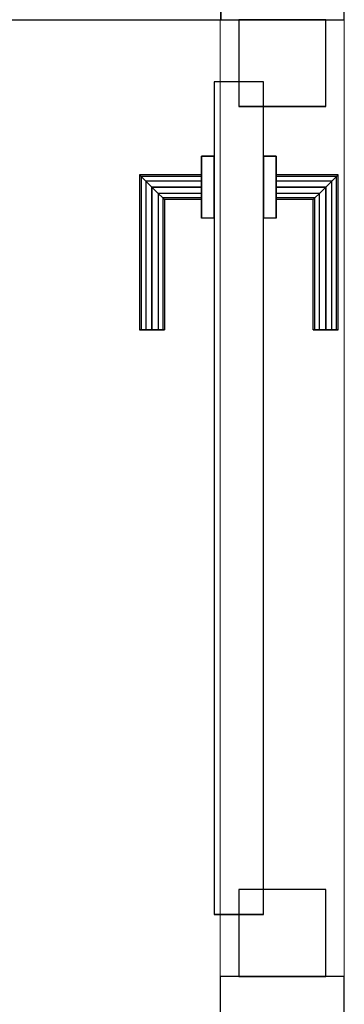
# Model space of a CAD drawing. Header units: metres. Extents: x 397.7 to 427.5, y 12.7 to 28.4.
# Tile 101 of 133: x 408.725 to 408.987, y 26.856 to 27.649. Entities that reach past the tile are written whole.
import ezdxf

# ---------------------------------------------------------------- set-up
doc = ezdxf.new("R2010")
doc.units = ezdxf.units.M
doc.layers.add('01_CARPINTERIA', color=5, linetype='Continuous', lineweight=25, true_color=0x0000ff)
for name, color, linetype, lineweight in [('A-GENM-____-OTLN', 7, 'Continuous', 18), ('A-WALL-____-MCUT', 7, 'Continuous', 25), ('A-WALL-____-OTLN', 7, 'Continuous', 25)]:
    doc.layers.add(name, color=color, linetype=linetype, lineweight=lineweight)

# ---------------------------------------------------------------- blocks, each defined once
blk = doc.blocks.new('Family - Evans P3-156328-06_ELEC_P3')
at = {"layer": 'A-WALL-____-MCUT', "color": 253, "true_color": 0xaaaaaa}
for p, q in [((2.89049, 0), (2.89049, 0.05)), ((0, 0), (2.89049, 0))]:
    blk.add_line(p, q, dxfattribs=at)
at = {"layer": 'A-WALL-____-OTLN', "color": 253, "true_color": 0xaaaaaa}
for p, q in [((2.89049, 0), (2.89049, 0.05)), ((0, 0), (2.89049, 0))]:
    blk.add_line(p, q, dxfattribs=at)
at = {"layer": 'A-WALL-____-OTLN', "color": 253, "lineweight": 18, "true_color": 0xaaaaaa}
blk.add_line((0, 0), (2.89049, 0), dxfattribs=at)
blk = doc.blocks.new('Family - Evans P3-156399-06_ELEC_P3')
at = {"layer": 'A-WALL-____-MCUT', "color": 253, "true_color": 0xaaaaaa}
for p, q in [((0, 0.09951), (0, 0)), ((0.05, 0.09951), (0, 0.09951)), ((0.41879, 0.1), (0.05, 0.1)), ((0.05, 0.1), (0.05, 0.09951)), ((0.41879, 0), (0.41879, 0.1)), ((0, 0), (0.41879, 0))]:
    blk.add_line(p, q, dxfattribs=at)
at = {"layer": 'A-WALL-____-OTLN', "color": 253, "true_color": 0xaaaaaa}
for p, q in [((0, 0.09951), (0, 0)), ((0.05, 0.09951), (0, 0.09951)), ((0.05, 0.1), (0.05, 0.09951)), ((0.41879, 0.1), (0.05, 0.1)), ((0.41879, 0), (0.41879, 0.1)), ((0, 0), (0.41879, 0))]:
    blk.add_line(p, q, dxfattribs=at)
at = {"layer": 'A-WALL-____-OTLN', "color": 253, "lineweight": 18, "true_color": 0xaaaaaa}
blk.add_line((0, 0), (0.41879, 0), dxfattribs=at)
blk = doc.blocks.new('Family - LONDR55-XX_ZZ-ARQ-CAA-M3D-Londres55-156675-06_ELEC_P3')
at = {"layer": '01_CARPINTERIA', "color": 161, "true_color": 0xaaaaff}
for p, q in [((0.52103, 0.14866), (0.52103, 0.15)), ((0.52103, 0.15), (0.52103, 0.14866)), ((0.64603, 0.15), (0.52103, 0.15)), ((0.52103, 0.145), (0.52103, 0.14866)), ((0.52103, 0.14866), (0.52103, 0.145)), ((0.64469, 0.14866), (0.52103, 0.14866)), ((0.64469, 0.14866), (0.52103, 0.14866)), ((0.52103, 0.14), (0.52103, 0.145)), ((0.52103, 0.145), (0.52103, 0.14)), ((0.64103, 0.145), (0.52103, 0.145)), ((0.64103, 0.145), (0.52103, 0.145)), ((0.64103, 0.145), (0.63603, 0.14)), ((0.63603, 0.14), (0.64103, 0.145)), ((0.64469, 0.14866), (0.64103, 0.145)), ((0.64103, 0.145), (0.64469, 0.14866)), ((0.64103, 0.1), (0.64103, 0.145)), ((0.64103, 0.1), (0.64103, 0.145)), ((0.64603, 0.15), (0.64469, 0.14866)), ((0.64469, 0.14866), (0.64603, 0.15)), ((0.64469, 0.1), (0.64469, 0.14866)), ((0.64469, 0.1), (0.64469, 0.14866)), ((0.64603, 0.1), (0.64603, 0.15)), ((0.52103, 0.135), (0.52103, 0.14)), ((0.52103, 0.14), (0.52103, 0.135)), ((0.52103, 0.14), (0.63603, 0.14)), ((0.63603, 0.14), (0.52103, 0.14)), ((0.52103, 0.135), (0.52103, 0.13134)), ((0.52103, 0.13134), (0.52103, 0.135)), ((0.63103, 0.135), (0.52103, 0.135)), ((0.63103, 0.135), (0.52103, 0.135)), ((0.62737, 0.13134), (0.63103, 0.135)), ((0.63103, 0.135), (0.62737, 0.13134)), ((0.63103, 0.135), (0.63603, 0.14)), ((0.63603, 0.14), (0.63103, 0.135)), ((0.63103, 0.1), (0.63103, 0.135)), ((0.63103, 0.1), (0.63103, 0.135)), ((0.63603, 0.14), (0.63603, 0.1)), ((0.63603, 0.1), (0.63603, 0.14)), ((0.52103, 0.13134), (0.52103, 0.13)), ((0.52103, 0.13), (0.52103, 0.13134)), ((0.62737, 0.13134), (0.52103, 0.13134)), ((0.62737, 0.13134), (0.52103, 0.13134)), ((0.62603, 0.13), (0.52103, 0.13)), ((0.62603, 0.13), (0.62737, 0.13134)), ((0.62737, 0.13134), (0.62603, 0.13)), ((0.62603, 0.1), (0.62603, 0.13)), ((0.62737, 0.1), (0.62737, 0.13134)), ((0.62737, 0.1), (0.62737, 0.13134)), ((0.66103, 0.1), (0.61103, 0.1)), ((0.61103, 0.1), (0.66103, 0.1)), ((0.61103, 0.09), (0.61103, 0.1)), ((0.61103, 0.09), (0.61103, 0.1)), ((0.62737, 0.1), (0.62603, 0.1)), ((0.62603, 0.1), (0.62737, 0.1)), ((0.63103, 0.1), (0.62737, 0.1)), ((0.62737, 0.1), (0.63103, 0.1)), ((0.63603, 0.1), (0.63103, 0.1)), ((0.63103, 0.1), (0.63603, 0.1)), ((0.64103, 0.1), (0.63603, 0.1)), ((0.63603, 0.1), (0.64103, 0.1)), ((0.64103, 0.1), (0.64469, 0.1)), ((0.64469, 0.1), (0.64103, 0.1)), ((0.64469, 0.1), (0.64603, 0.1)), ((0.64603, 0.1), (0.64469, 0.1)), ((0.66103, 0.09), (0.66103, 0.1)), ((0.66103, 0.1), (0.66103, 0.09)), ((0.72103, 0.09), (0.05, 0.09)), ((0.05, 0.09), (0.05, 0.05)), ((0.72103, 0.09), (0.05, 0.09)), ((0.05, 0.05), (0.05, 0.09)), ((0.66103, 0.09), (0.61103, 0.09)), ((0.61103, 0.09), (0.66103, 0.09)), ((0.72103, 0.05), (0.72103, 0.09)), ((0.72103, 0.05), (0.72103, 0.09)), ((0.07, 0.07), (0, 0.07)), ((0, 0.07), (0, 0)), ((0.07, 0.07), (0, 0.07)), ((0, 0), (0, 0.07)), ((0.07, 0), (0.07, 0.07)), ((0.07, 0), (0.07, 0.07)), ((0.77103, 0.07), (0.70103, 0.07)), ((0.70103, 0.07), (0.70103, 0)), ((0.77103, 0.07), (0.70103, 0.07)), ((0.70103, 0), (0.70103, 0.07)), ((0.77103, 0), (0.77103, 0.07)), ((0.77103, 0), (0.77103, 0.07)), ((0.05, 0.05), (0.72103, 0.05)), ((0.05, 0.05), (0.72103, 0.05)), ((0.61103, 0.05), (0.66103, 0.05)), ((0.66103, 0.05), (0.61103, 0.05)), ((0.61103, 0.04), (0.61103, 0.05)), ((0.61103, 0.04), (0.61103, 0.05)), ((0.66103, 0.04), (0.66103, 0.05)), ((0.66103, 0.05), (0.66103, 0.04)), ((0.61103, 0.04), (0.66103, 0.04)), ((0.66103, 0.04), (0.61103, 0.04)), ((0.62737, 0.04), (0.62603, 0.04)), ((0.62603, 0.04), (0.62737, 0.04)), ((0.62603, 0.01), (0.62603, 0.04)), ((0.63103, 0.04), (0.62737, 0.04)), ((0.62737, 0.04), (0.63103, 0.04)), ((0.62737, 0.00866), (0.62737, 0.04)), ((0.62737, 0.00866), (0.62737, 0.04)), ((0.63103, 0.04), (0.63603, 0.04)), ((0.63603, 0.04), (0.63103, 0.04)), ((0.63103, 0.005), (0.63103, 0.04)), ((0.63103, 0.005), (0.63103, 0.04)), ((0.63603, 0.04), (0.64103, 0.04)), ((0.64103, 0.04), (0.63603, 0.04)), ((0.63603, 0.04), (0.63603, 0)), ((0.63603, 0), (0.63603, 0.04)), ((0.64103, 0.04), (0.64469, 0.04)), ((0.64469, 0.04), (0.64103, 0.04)), ((0.64103, -0.005), (0.64103, 0.04)), ((0.64103, -0.005), (0.64103, 0.04)), ((0.64469, 0.04), (0.64603, 0.04)), ((0.64603, 0.04), (0.64469, 0.04)), ((0.64469, -0.00866), (0.64469, 0.04)), ((0.64469, -0.00866), (0.64469, 0.04)), ((0.64603, -0.01), (0.64603, 0.04)), ((0.52103, 0.00866), (0.52103, 0.01)), ((0.52103, 0.01), (0.52103, 0.00866)), ((0.52103, 0.01), (0.62603, 0.01)), ((0.52103, 0.005), (0.52103, 0.00866)), ((0.52103, 0.00866), (0.52103, 0.005)), ((0.52103, 0.00866), (0.62737, 0.00866)), ((0.52103, 0.00866), (0.62737, 0.00866)), ((0.62737, 0.00866), (0.62603, 0.01)), ((0.62603, 0.01), (0.62737, 0.00866)), ((0.63103, 0.005), (0.62737, 0.00866)), ((0.62737, 0.00866), (0.63103, 0.005)), ((0, 0), (0.07, 0)), ((0, 0), (0.07, 0)), ((0.52103, 0), (0.52103, 0.005)), ((0.52103, 0.005), (0.52103, 0)), ((0.52103, 0.005), (0.63103, 0.005)), ((0.52103, 0.005), (0.63103, 0.005)), ((0.52103, -0.005), (0.52103, 0)), ((0.52103, 0), (0.52103, -0.005)), ((0.63603, 0), (0.52103, 0)), ((0.52103, 0), (0.63603, 0)), ((0.63603, 0), (0.63103, 0.005)), ((0.63103, 0.005), (0.63603, 0)), ((0.70103, 0), (0.77103, 0)), ((0.70103, 0), (0.77103, 0)), ((0.52103, -0.005), (0.52103, -0.00866)), ((0.52103, -0.00866), (0.52103, -0.005)), ((0.52103, -0.005), (0.64103, -0.005)), ((0.52103, -0.005), (0.64103, -0.005)), ((0.63603, 0), (0.64103, -0.005)), ((0.64103, -0.005), (0.63603, 0)), ((0.64103, -0.005), (0.64469, -0.00866)), ((0.64469, -0.00866), (0.64103, -0.005)), ((0.52103, -0.00866), (0.52103, -0.01)), ((0.52103, -0.01), (0.52103, -0.00866)), ((0.52103, -0.00866), (0.64469, -0.00866)), ((0.52103, -0.00866), (0.64469, -0.00866)), ((0.52103, -0.01), (0.64603, -0.01)), ((0.64469, -0.00866), (0.64603, -0.01)), ((0.64603, -0.01), (0.64469, -0.00866))]:
    blk.add_line(p, q, dxfattribs=at)
blk = doc.blocks.new('Family - Porta P3-156676-06_ELEC_P3')
blk.add_blockref('Family - LONDR55-XX_ZZ-ARQ-CAA-M3D-Londres55-156675-06_ELEC_P3', (0, 0))
blk = doc.blocks.new('Family - Evans P3-156775-06_ELEC_P3')
at = {"layer": 'A-WALL-____-MCUT', "color": 253, "true_color": 0xaaaaaa}
for p, q in [((0.94897, 0.1), (0.79897, 0.1)), ((0.94897, 0), (0.94897, 0.1)), ((0.79897, 0), (0.94897, 0))]:
    blk.add_line(p, q, dxfattribs=at)
at = {"layer": 'A-WALL-____-OTLN', "color": 253, "true_color": 0xaaaaaa}
for p, q in [((0.94897, 0.1), (0, 0.1)), ((0.94897, 0), (0.94897, 0.1)), ((0, 0), (0.94897, 0))]:
    blk.add_line(p, q, dxfattribs=at)
at = {"layer": 'A-WALL-____-OTLN', "color": 253, "lineweight": 18, "true_color": 0xaaaaaa}
blk.add_line((0, 0), (1.72, 0), dxfattribs=at)
blk = doc.blocks.new('Family - Vano porta P3-156777-06_ELEC_P3')
at = {"layer": 'A-GENM-____-OTLN', "color": 253, "true_color": 0xaaaaaa}
for p, q in [((408.98698, 27.64946), (408.88698, 27.64946)), ((408.88698, 27.64946), (408.88698, 26.87843)), ((408.98698, 27.64946), (408.88698, 27.64946)), ((408.88698, 26.87843), (408.88698, 27.64946)), ((408.98698, 26.87843), (408.98698, 27.64946)), ((408.98698, 27.64946), (408.98698, 26.87843)), ((408.88698, 26.87843), (408.98698, 26.87843)), ((408.98698, 26.87843), (408.88698, 26.87843))]:
    blk.add_line(p, q, dxfattribs=at)
blk = doc.blocks.new('LONDR55-XX_ZZ-ARQ-CAA-M3D-Londres55_ifc-1-06_ELEC_P3')
at = {"layer": '01_CARPINTERIA', "color": 253, "lineweight": 18, "true_color": 0xaaaaaa, "rotation": 90}
blk.add_blockref('Family - Porta P3-156676-06_ELEC_P3', (408.97198, 26.87843), dxfattribs=at)
at = {"layer": 'A-GENM-____-OTLN', "color": 253, "lineweight": 18, "true_color": 0xaaaaaa}
blk.add_blockref('Family - Vano porta P3-156777-06_ELEC_P3', (0, 0), dxfattribs=at)
at = {"layer": 'A-WALL-____-OTLN', "color": 253, "lineweight": 18, "true_color": 0xaaaaaa, "rotation": 90}
for name, p in [('Family - Evans P3-156399-06_ELEC_P3', (408.98698, 27.64946)), ('Family - Evans P3-156775-06_ELEC_P3', (408.98698, 25.92946))]:
    blk.add_blockref(name, p, dxfattribs=at)
at = {"layer": 'A-WALL-____-OTLN', "color": 253, "lineweight": 18, "true_color": 0xaaaaaa}
blk.add_blockref('Family - Evans P3-156328-06_ELEC_P3', (405.99698, 27.64946), dxfattribs=at)

msp = doc.modelspace()

# ---------------------------------------------------------------- block references
at = {"lineweight": 5}
msp.add_blockref('LONDR55-XX_ZZ-ARQ-CAA-M3D-Londres55_ifc-1-06_ELEC_P3', (0, 0), dxfattribs=at)

doc.saveas('drawing.dxf')
